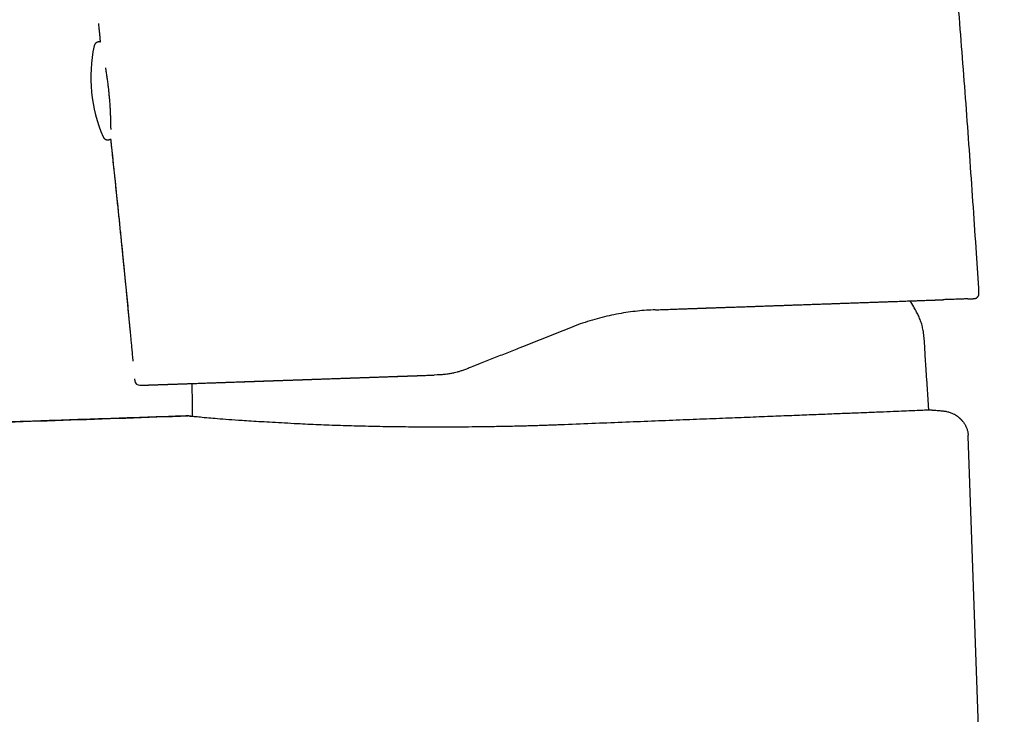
# Model space of a CAD drawing. Header units: millimetres. Extents: x 8 to 542, y 12 to 422.
# Tile 3 of 35: x 111 to 170, y 354 to 395. Entities that reach past the tile are written whole.
import ezdxf

# ---------------------------------------------------------------- set-up
doc = ezdxf.new("R2010")
doc.units = ezdxf.units.MM

msp = doc.modelspace()

# ---------------------------------------------------------------- linework, layer by layer
at = {"color": 7, "linetype": 'Continuous', "lineweight": 30}
for p, q in [((168.232, 378.654), (168.239, 378.654)), ((138.287, 374.316), (138.197, 374.28)), ((138.736, 374.495), (138.287, 374.316)), ((135.988, 373.817), (135.998, 373.814)), ((136.189, 373.821), (135.998, 373.814)), ((118.598, 373.21), (118.598, 373.21)), ((118.598, 373.21), (118.598, 373.21)), ((167.608, 370.204), (167.596, 370.203)), ((169.739, 309.164), (167.608, 370.204))]:
    msp.add_line(p, q, dxfattribs=at)
at = {"color": 7, "linetype": 'Continuous', "lineweight": 30, "flags": 128}
for points in [[(164.377, 377.845), (164.261, 378.038), (164.16, 378.202)], [(121.484, 371.403), (120.7, 371.376), (120.393, 371.365)]]:
    msp.add_lwpolyline(points, dxfattribs=at)
at = {"color": 7, "linetype": 'Continuous', "lineweight": 30}
for centre, radius, start, end in [((124.695, 391.446), 9, 168.26078, 203.14393), ((118.587, 373.51), 0.3, 185.2589, 272.00049)]:
    msp.add_arc(centre, radius, start, end, dxfattribs=at)
for points, knots in [([(168.241, 378.654), (168.191, 379.443), (168.084, 381.138), (167.91, 383.74), (167.722, 386.459), (167.525, 389.178), (167.322, 391.896), (167.111, 394.613), (166.926, 396.922), (166.809, 398.324), (166.768, 398.821)], [0, 0, 0, 0, 0.117234, 0.252028, 0.386823, 0.521617, 0.656412, 0.791207, 0.926001, 1, 1, 1, 1]), ([(116.139, 394.606), (116.139, 394.603), (116.141, 394.58), (116.146, 394.538), (116.154, 394.456), (116.165, 394.352), (116.178, 394.227), (116.19, 394.107), (116.202, 393.984), (116.215, 393.859), (116.228, 393.729), (116.24, 393.612), (116.247, 393.538), (116.251, 393.507)], [0, 0, 0, 0, 0.008852, 0.060902, 0.114968, 0.232733, 0.346335, 0.455781, 0.56108, 0.68105, 0.798309, 0.915484, 1, 1, 1, 1]), ([(116.251, 393.507), (116.244, 393.509), (116.229, 393.512), (116.206, 393.515), (116.182, 393.517), (116.158, 393.516), (116.134, 393.514), (116.111, 393.509), (116.089, 393.504), (116.067, 393.496), (116.047, 393.487), (116.027, 393.477), (116.008, 393.465), (115.991, 393.452), (115.974, 393.438), (115.959, 393.423), (115.945, 393.408), (115.933, 393.391), (115.922, 393.375), (115.912, 393.357), (115.903, 393.34), (115.896, 393.323), (115.89, 393.305), (115.886, 393.29), (115.884, 393.281), (115.883, 393.277)], [0, 0, 0, 0, 0.042765, 0.093533, 0.143713, 0.193204, 0.242052, 0.290292, 0.337952, 0.385047, 0.431588, 0.477576, 0.523007, 0.56787, 0.612149, 0.655818, 0.698844, 0.741185, 0.782787, 0.823582, 0.863485, 0.902386, 0.940144, 0.976568, 1, 1, 1, 1]), ([(116.554, 391.985), (116.557, 391.966), (116.565, 391.915), (116.579, 391.83), (116.597, 391.72), (116.616, 391.599), (116.636, 391.467), (116.655, 391.334), (116.673, 391.202), (116.691, 391.069), (116.707, 390.938), (116.721, 390.816), (116.734, 390.703), (116.745, 390.597), (116.756, 390.486), (116.767, 390.371), (116.778, 390.253), (116.788, 390.132), (116.798, 390.008), (116.807, 389.882), (116.816, 389.757), (116.824, 389.633), (116.831, 389.513), (116.837, 389.391), (116.843, 389.269), (116.848, 389.154), (116.852, 389.047), (116.856, 388.95), (116.859, 388.855), (116.861, 388.766), (116.863, 388.68), (116.864, 388.594), (116.865, 388.508), (116.866, 388.423), (116.867, 388.367), (116.867, 388.341), (116.867, 388.34)], [0, 0, 0, 0, 0.016309, 0.043429, 0.070399, 0.1052, 0.139679, 0.173714, 0.207312, 0.240486, 0.273248, 0.305612, 0.330845, 0.356951, 0.384137, 0.412411, 0.441774, 0.471675, 0.502627, 0.534629, 0.567678, 0.598627, 0.630431, 0.663087, 0.696586, 0.730925, 0.760172, 0.78938, 0.818169, 0.84654, 0.8745, 0.902055, 0.934605, 0.966595, 0.998023, 1, 1, 1, 1]), ([(116.419, 387.909), (116.421, 387.905), (116.426, 387.894), (116.434, 387.878), (116.445, 387.86), (116.457, 387.843), (116.471, 387.827), (116.486, 387.811), (116.502, 387.797), (116.519, 387.783), (116.538, 387.771), (116.557, 387.76), (116.577, 387.751), (116.598, 387.743), (116.619, 387.736), (116.641, 387.731), (116.665, 387.728), (116.689, 387.727), (116.713, 387.727), (116.737, 387.729), (116.76, 387.734), (116.782, 387.74), (116.804, 387.747), (116.825, 387.756), (116.843, 387.766), (116.855, 387.773), (116.86, 387.776)], [0, 0, 0, 0, 0.028542, 0.066023, 0.105025, 0.145051, 0.185766, 0.226953, 0.268475, 0.310239, 0.352183, 0.394264, 0.436451, 0.478721, 0.521056, 0.563443, 0.610361, 0.656735, 0.702472, 0.747613, 0.792193, 0.836235, 0.879756, 0.922764, 0.965262, 1, 1, 1, 1]), ([(116.86, 387.777), (116.86, 387.774), (116.869, 387.689), (116.879, 387.594), (116.889, 387.502), (116.89, 387.491)], [0, 0, 0, 0, 0.0311348, 0.888724, 1, 1, 1, 1]), ([(116.861, 387.771), (116.908, 387.326), (117.004, 386.436), (117.143, 385.101), (117.305, 383.544), (117.488, 381.764), (117.671, 379.928), (117.836, 378.258), (117.933, 377.257), (117.981, 376.756)], [0, 0, 0, 0, 0.1212089, 0.2424181, 0.3636273, 0.5454444, 0.7272616, 0.8636307, 1, 1, 1, 1]), ([(116.893, 387.469), (116.9, 387.403), (116.916, 387.25), (116.942, 387.006), (116.971, 386.736), (117, 386.459), (117.03, 386.175), (117.06, 385.885), (117.091, 385.588), (117.126, 385.255), (117.164, 384.887), (117.206, 384.481), (117.249, 384.068), (117.293, 383.646), (117.338, 383.219), (117.383, 382.787), (117.427, 382.35), (117.473, 381.905), (117.51, 381.537), (117.539, 381.249), (117.56, 381.042), (117.58, 380.833), (117.601, 380.625), (117.622, 380.42), (117.641, 380.221), (117.66, 380.029), (117.679, 379.842), (117.698, 379.65), (117.717, 379.454), (117.737, 379.253), (117.756, 379.061), (117.774, 378.877), (117.791, 378.7), (117.807, 378.539), (117.821, 378.393), (117.834, 378.261), (117.847, 378.135), (117.859, 378.015), (117.87, 377.901), (117.88, 377.793), (117.89, 377.692), (117.899, 377.596), (117.907, 377.518), (117.913, 377.454), (117.918, 377.402), (117.924, 377.345), (117.93, 377.284), (117.936, 377.217), (117.943, 377.145), (117.951, 377.066), (117.959, 376.978), (117.969, 376.881), (117.978, 376.778), (117.989, 376.669), (118, 376.552), (118.012, 376.425), (118.025, 376.29), (118.039, 376.147), (118.053, 375.997), (118.068, 375.841), (118.083, 375.681), (118.099, 375.517), (118.114, 375.35), (118.131, 375.177), (118.148, 374.998), (118.165, 374.815), (118.177, 374.691), (118.183, 374.629)], [0, 0, 0, 0, 0.015355, 0.03588, 0.056934, 0.078516, 0.100624, 0.123258, 0.146416, 0.170005, 0.200984, 0.232581, 0.264799, 0.29764, 0.331106, 0.364581, 0.398656, 0.433327, 0.46859, 0.484579, 0.500686, 0.51691, 0.533251, 0.549388, 0.564794, 0.579763, 0.594295, 0.60839, 0.624601, 0.640193, 0.655168, 0.669525, 0.683265, 0.696387, 0.70712, 0.717401, 0.72723, 0.736608, 0.745533, 0.753859, 0.761749, 0.769202, 0.77622, 0.780037, 0.784037, 0.788434, 0.793227, 0.798418, 0.804005, 0.809988, 0.817029, 0.824549, 0.832548, 0.841027, 0.849986, 0.860012, 0.870577, 0.881681, 0.893326, 0.90551, 0.918236, 0.930731, 0.94371, 0.957174, 0.971125, 0.985566, 1, 1, 1, 1]), ([(149.095, 377.675), (149.164, 377.677), (149.3, 377.682), (149.499, 377.689), (149.692, 377.696), (149.877, 377.702), (150.054, 377.709), (150.224, 377.714), (150.385, 377.72), (150.54, 377.726), (150.69, 377.731), (150.833, 377.736), (150.971, 377.741), (151.101, 377.745), (151.225, 377.75), (151.343, 377.754), (151.453, 377.758), (151.557, 377.761), (151.654, 377.765), (151.745, 377.768), (151.829, 377.771), (151.906, 377.774), (151.977, 377.776), (152.041, 377.779), (152.097, 377.781), (152.147, 377.782), (152.192, 377.784), (152.238, 377.786), (152.286, 377.788), (152.336, 377.789), (152.399, 377.792), (152.476, 377.794), (152.567, 377.797), (152.663, 377.801), (152.766, 377.804), (152.872, 377.808), (152.984, 377.812), (153.1, 377.816), (153.222, 377.82), (153.357, 377.824), (153.504, 377.829), (153.661, 377.834), (153.816, 377.84), (153.97, 377.845), (154.121, 377.85), (154.317, 377.857), (154.555, 377.865), (154.832, 377.875), (155.103, 377.884), (155.367, 377.893), (155.625, 377.902), (155.879, 377.911), (156.138, 377.92), (156.402, 377.93), (156.669, 377.939), (156.932, 377.948), (157.19, 377.957), (157.474, 377.967), (157.784, 377.978), (158.119, 377.99), (158.45, 378.001), (158.776, 378.013), (159.098, 378.024), (159.409, 378.035), (159.709, 378.045), (159.999, 378.056), (160.285, 378.066), (160.567, 378.075), (160.844, 378.085), (161.117, 378.095), (161.385, 378.104), (161.648, 378.113), (161.907, 378.122), (162.159, 378.131), (162.406, 378.14), (162.646, 378.148), (162.882, 378.157), (163.107, 378.165), (163.321, 378.172), (163.526, 378.179), (163.726, 378.186), (163.921, 378.193), (164.112, 378.2), (164.298, 378.206), (164.462, 378.212), (164.606, 378.217), (164.732, 378.222), (164.857, 378.226), (164.983, 378.231), (165.109, 378.235), (165.234, 378.239), (165.359, 378.244), (165.464, 378.247), (165.548, 378.25), (165.612, 378.253), (165.671, 378.255), (165.727, 378.257), (165.78, 378.259), (165.829, 378.26), (165.875, 378.262), (165.915, 378.263), (165.949, 378.264), (165.979, 378.265), (166.007, 378.266), (166.035, 378.267), (166.064, 378.268), (166.091, 378.269), (166.108, 378.27), (166.115, 378.27)], [0, 0, 0, 0, 0.0092109, 0.0181176, 0.0267208, 0.0350212, 0.0430194, 0.0505811, 0.0578525, 0.0648338, 0.0715255, 0.0780558, 0.0842854, 0.0902146, 0.0958438, 0.1011731, 0.106203, 0.1109336, 0.115365, 0.1194975, 0.1233312, 0.1268661, 0.1301025, 0.1330404, 0.1356799, 0.1378373, 0.139833, 0.1419267, 0.144135, 0.1464579, 0.1488953, 0.1528391, 0.1570502, 0.1615285, 0.1662739, 0.1712866, 0.1764697, 0.1819106, 0.1876092, 0.1935656, 0.200979, 0.2084387, 0.2158198, 0.2231224, 0.2303468, 0.2374933, 0.2511923, 0.2645984, 0.2777132, 0.2905388, 0.3031888, 0.315746, 0.3282114, 0.3418188, 0.3553181, 0.3687024, 0.3819412, 0.3950897, 0.4128193, 0.4305306, 0.4482269, 0.4659115, 0.4835873, 0.5012549, 0.5179083, 0.5345602, 0.5512139, 0.5678717, 0.5845297, 0.6011884, 0.617851, 0.6345207, 0.6512009, 0.6678964, 0.6843141, 0.7007552, 0.7172229, 0.7336976, 0.7489175, 0.764117, 0.7793003, 0.7944702, 0.8096296, 0.8247811, 0.8399787, 0.8506533, 0.8615508, 0.8726722, 0.8840182, 0.89559, 0.9073886, 0.9194154, 0.9316678, 0.9384004, 0.9448471, 0.9510079, 0.9568826, 0.9624711, 0.9677735, 0.9727894, 0.9775188, 0.9810337, 0.9843715, 0.9875321, 0.9906871, 0.9940541, 0.9976339, 1, 1, 1, 1]), ([(167.574, 378.322), (167.571, 378.322), (167.537, 378.321), (167.456, 378.318), (167.332, 378.313), (167.193, 378.308), (167.04, 378.303), (166.872, 378.297), (166.674, 378.29), (166.437, 378.282), (166.242, 378.275), (166.126, 378.271), (166.111, 378.27)], [0, 0, 0, 0, 0.009344, 0.121957, 0.234497, 0.347027, 0.459612, 0.572316, 0.685204, 0.831641, 0.977098, 1, 1, 1, 1]), ([(167.578, 378.322), (167.591, 378.323), (167.62, 378.324), (167.661, 378.325), (167.702, 378.327), (167.74, 378.328), (167.775, 378.329), (167.807, 378.33), (167.836, 378.331), (167.857, 378.332), (167.871, 378.333), (167.878, 378.333), (167.886, 378.333), (167.893, 378.333), (167.901, 378.334), (167.909, 378.334), (167.916, 378.334), (167.924, 378.335), (167.931, 378.335), (167.938, 378.335), (167.944, 378.336), (167.947, 378.336), (167.95, 378.336), (167.953, 378.336), (167.955, 378.336), (167.957, 378.336), (167.96, 378.336), (167.962, 378.336), (167.964, 378.337), (167.967, 378.337), (167.971, 378.337), (167.974, 378.337), (167.978, 378.338), (167.982, 378.338), (167.985, 378.339), (167.989, 378.339), (167.992, 378.34), (167.995, 378.34), (167.997, 378.341), (167.999, 378.341), (168.004, 378.342), (168.014, 378.345), (168.028, 378.348), (168.043, 378.354), (168.06, 378.36), (168.076, 378.368), (168.097, 378.379), (168.121, 378.395), (168.143, 378.414), (168.161, 378.432), (168.175, 378.448), (168.188, 378.466), (168.202, 378.487), (168.215, 378.513), (168.226, 378.543), (168.235, 378.577), (168.241, 378.615), (168.24, 378.641), (168.24, 378.654)], [0, 0, 0, 0, 0.049932, 0.110922, 0.171907, 0.232888, 0.293874, 0.355162, 0.417507, 0.480954, 0.50192, 0.523006, 0.544212, 0.566169, 0.589466, 0.614105, 0.638567, 0.664226, 0.691084, 0.719145, 0.748411, 0.760386, 0.772553, 0.784911, 0.797461, 0.810203, 0.823135, 0.835588, 0.84701, 0.859908, 0.871178, 0.880821, 0.888843, 0.895249, 0.898827, 0.901612, 0.90363, 0.904374, 0.904983, 0.905436, 0.906105, 0.908553, 0.911942, 0.915565, 0.919405, 0.923463, 0.927728, 0.935056, 0.942246, 0.946942, 0.951544, 0.95622, 0.961693, 0.968006, 0.975097, 0.982877, 0.991226, 1, 1, 1, 1]), ([(149.089, 377.673), (148.915, 377.666), (148.563, 377.65), (148.027, 377.602), (147.48, 377.534), (146.923, 377.443), (146.359, 377.329), (145.791, 377.191), (145.219, 377.028), (144.642, 376.839), (144.259, 376.692), (144.066, 376.618)], [0, 0, 0, 0, 0.1026906, 0.2076624, 0.3149472, 0.4245749, 0.5365734, 0.6489052, 0.7635726, 0.8805973, 1, 1, 1, 1]), ([(165.102, 374.319), (165.093, 374.447), (165.075, 374.703), (165.055, 375.089), (165.04, 375.408), (165.026, 375.659), (165.014, 375.842), (164.998, 376.023), (164.977, 376.203), (164.952, 376.372), (164.923, 376.528), (164.891, 376.673), (164.853, 376.816), (164.809, 376.956), (164.759, 377.095), (164.704, 377.228), (164.646, 377.357), (164.583, 377.481), (164.517, 377.603), (164.448, 377.725), (164.401, 377.805), (164.377, 377.845)], [0, 0, 0, 0, 0.105174, 0.211031, 0.317503, 0.367733, 0.417861, 0.467791, 0.517448, 0.566779, 0.607628, 0.648254, 0.68869, 0.728985, 0.769202, 0.809405, 0.847354, 0.885381, 0.923507, 0.961725, 1, 1, 1, 1]), ([(144.066, 376.618), (143.867, 376.539), (143.47, 376.381), (142.874, 376.143), (142.278, 375.906), (141.681, 375.668), (141.022, 375.405), (140.301, 375.118), (139.519, 374.807), (138.997, 374.599), (138.736, 374.495)], [0, 0, 0, 0, 0.1119776, 0.2239587, 0.3359491, 0.4479508, 0.5599628, 0.7066534, 0.8533395, 1, 1, 1, 1]), ([(138.197, 374.28), (138.12, 374.249), (137.972, 374.19), (137.756, 374.11), (137.556, 374.043), (137.371, 373.989), (137.183, 373.942), (136.976, 373.9), (136.737, 373.863), (136.471, 373.835), (136.286, 373.826), (136.189, 373.821)], [0, 0, 0, 0, 0.117378, 0.22604, 0.325999, 0.417254, 0.499823, 0.60332, 0.721412, 0.853723, 1, 1, 1, 1]), ([(165.276, 371.741), (165.274, 371.775), (165.255, 372.084), (165.216, 372.668), (165.16, 373.493), (165.121, 374.044), (165.102, 374.319)], [0, 0, 0, 0, 0.0391202, 0.359405, 0.6797009, 1, 1, 1, 1]), ([(118.278, 373.598), (118.281, 373.566), (118.284, 373.527), (118.288, 373.489), (118.288, 373.483)], [0, 0, 0, 0, 0.8429083, 1, 1, 1, 1]), ([(118.587, 373.21), (118.587, 373.21), (118.588, 373.21), (118.591, 373.21), (118.596, 373.21), (118.602, 373.21), (118.609, 373.211), (118.617, 373.211), (118.627, 373.211), (118.637, 373.211), (118.649, 373.212), (118.662, 373.212), (118.675, 373.213), (118.688, 373.213), (118.702, 373.214), (118.716, 373.214), (118.731, 373.215), (118.745, 373.215), (118.759, 373.215), (118.773, 373.216), (118.787, 373.216), (118.8, 373.217), (118.818, 373.217), (118.843, 373.218), (118.876, 373.219), (118.911, 373.221), (118.949, 373.222), (118.99, 373.223), (119.034, 373.225), (119.081, 373.226), (119.131, 373.228), (119.184, 373.23), (119.242, 373.232), (119.303, 373.234), (119.369, 373.236), (119.439, 373.239), (119.504, 373.241), (119.562, 373.243), (119.612, 373.245), (119.662, 373.247), (119.713, 373.248), (119.763, 373.25), (119.812, 373.252), (119.86, 373.253), (119.907, 373.255), (119.956, 373.257), (120.006, 373.259), (120.058, 373.26), (120.108, 373.262), (120.153, 373.264), (120.193, 373.265), (120.229, 373.266), (120.264, 373.267), (120.304, 373.269), (120.351, 373.27), (120.405, 373.272), (120.462, 373.274), (120.521, 373.276), (120.586, 373.278), (120.658, 373.281), (120.735, 373.284), (120.817, 373.286), (120.903, 373.289), (120.993, 373.292), (121.088, 373.296), (121.187, 373.299), (121.288, 373.303), (121.39, 373.306), (121.492, 373.31), (121.598, 373.313), (121.706, 373.317), (121.827, 373.321), (121.96, 373.326), (122.104, 373.331), (122.252, 373.336), (122.404, 373.341), (122.558, 373.347), (122.712, 373.352), (122.866, 373.357), (123.013, 373.362), (123.155, 373.367), (123.292, 373.372), (123.427, 373.377), (123.564, 373.382), (123.717, 373.387), (123.888, 373.393), (124.077, 373.399), (124.275, 373.406), (124.483, 373.413), (124.7, 373.421), (124.922, 373.429), (125.15, 373.437), (125.385, 373.445), (125.625, 373.453), (125.872, 373.462), (126.124, 373.471), (126.381, 373.479), (126.641, 373.489), (126.902, 373.498), (127.165, 373.507), (127.432, 373.516), (127.686, 373.525), (127.927, 373.533), (128.155, 373.541), (128.384, 373.549), (128.616, 373.557), (128.849, 373.565), (129.085, 373.574), (129.304, 373.581), (129.504, 373.588), (129.683, 373.594), (129.858, 373.6), (130.029, 373.606), (130.195, 373.612), (130.357, 373.618), (130.49, 373.623), (130.593, 373.626), (130.669, 373.629), (130.747, 373.631), (130.827, 373.634), (130.914, 373.637), (131.007, 373.641), (131.106, 373.644), (131.212, 373.648), (131.326, 373.652), (131.447, 373.656), (131.576, 373.66), (131.713, 373.665), (131.857, 373.67), (132.008, 373.675), (132.166, 373.681), (132.332, 373.687), (132.506, 373.693), (132.686, 373.699), (132.874, 373.706), (133.07, 373.713), (133.272, 373.72), (133.48, 373.727), (133.694, 373.735), (133.916, 373.742), (134.147, 373.75), (134.386, 373.759), (134.635, 373.768), (134.891, 373.777), (135.155, 373.786), (135.426, 373.795), (135.705, 373.805), (135.893, 373.812), (135.988, 373.815)], [0, 0, 0, 0, 0.000905, 0.007652, 0.014217, 0.020601, 0.026803, 0.032823, 0.038663, 0.044878, 0.050875, 0.056653, 0.062214, 0.067557, 0.072682, 0.07759, 0.082281, 0.086756, 0.091013, 0.094985, 0.098747, 0.102301, 0.105647, 0.113112, 0.120696, 0.128403, 0.136234, 0.144189, 0.152267, 0.160469, 0.168796, 0.17728, 0.185967, 0.194857, 0.203951, 0.213248, 0.22275, 0.228705, 0.234724, 0.240621, 0.246335, 0.251867, 0.257123, 0.262205, 0.267111, 0.271841, 0.277083, 0.28209, 0.286862, 0.291398, 0.294798, 0.298051, 0.301159, 0.304214, 0.308721, 0.313398, 0.318246, 0.323264, 0.328452, 0.334443, 0.340646, 0.347061, 0.353687, 0.360525, 0.367573, 0.374833, 0.382304, 0.389176, 0.396218, 0.403427, 0.410722, 0.417918, 0.427182, 0.436265, 0.445167, 0.454503, 0.463632, 0.472553, 0.481266, 0.489771, 0.497307, 0.504681, 0.511899, 0.51906, 0.526257, 0.535733, 0.545264, 0.554849, 0.565174, 0.575555, 0.586009, 0.596575, 0.607252, 0.618034, 0.628917, 0.6399, 0.650914, 0.661921, 0.672726, 0.683528, 0.694331, 0.705136, 0.714064, 0.722991, 0.731918, 0.740847, 0.749779, 0.758715, 0.767621, 0.77444, 0.781073, 0.78752, 0.79378, 0.799853, 0.805739, 0.811438, 0.81421, 0.816936, 0.819632, 0.822509, 0.825627, 0.828924, 0.832454, 0.836217, 0.840214, 0.844532, 0.849094, 0.8539, 0.85895, 0.864243, 0.86978, 0.875561, 0.881573, 0.887828, 0.894325, 0.901065, 0.908047, 0.915139, 0.922464, 0.93002, 0.937807, 0.945989, 0.954409, 0.963064, 0.971954, 0.981075, 0.990424, 1, 1, 1, 1]), ([(123.554, 373.381), (123.624, 373.383), (123.764, 373.388), (123.98, 373.396), (124.176, 373.403), (124.349, 373.409), (124.493, 373.414), (124.607, 373.418), (124.68, 373.42), (124.71, 373.421), (124.722, 373.422), (124.726, 373.422), (124.73, 373.422), (124.734, 373.422), (124.741, 373.422), (124.753, 373.423), (124.77, 373.423), (124.79, 373.424), (124.815, 373.425), (124.845, 373.426), (124.879, 373.427), (124.918, 373.428), (124.961, 373.43), (125.008, 373.432), (125.06, 373.433), (125.116, 373.435), (125.176, 373.437), (125.24, 373.44), (125.289, 373.441), (125.322, 373.442), (125.336, 373.443), (125.35, 373.443), (125.365, 373.444), (125.378, 373.444), (125.389, 373.445), (125.399, 373.445), (125.429, 373.446), (125.479, 373.448), (125.559, 373.451), (125.648, 373.454), (125.746, 373.457), (125.831, 373.46), (125.902, 373.463), (125.959, 373.465), (125.997, 373.466), (126.018, 373.467), (126.023, 373.467), (126.029, 373.467), (126.034, 373.467), (126.04, 373.467), (126.045, 373.468), (126.054, 373.468), (126.066, 373.468), (126.084, 373.469), (126.106, 373.47), (126.133, 373.471), (126.165, 373.472), (126.203, 373.473), (126.245, 373.475), (126.292, 373.476), (126.344, 373.478), (126.401, 373.48), (126.462, 373.482), (126.529, 373.484), (126.6, 373.487), (126.654, 373.489), (126.69, 373.49), (126.705, 373.491), (126.721, 373.491), (126.737, 373.492), (126.752, 373.492), (126.764, 373.493), (126.775, 373.493), (126.806, 373.494), (126.859, 373.496), (126.945, 373.499), (127.041, 373.502), (127.148, 373.506), (127.229, 373.509), (127.286, 373.511), (127.32, 373.512), (127.354, 373.513), (127.387, 373.514), (127.42, 373.515), (127.452, 373.517), (127.499, 373.518), (127.562, 373.52), (127.643, 373.523), (127.73, 373.526), (127.823, 373.529), (127.903, 373.532), (127.969, 373.535), (128.021, 373.536), (128.074, 373.538), (128.128, 373.54), (128.184, 373.542), (128.243, 373.544), (128.305, 373.546), (128.381, 373.549), (128.465, 373.552), (128.557, 373.555), (128.643, 373.558), (128.723, 373.561), (128.796, 373.563), (128.863, 373.566), (128.924, 373.568), (128.979, 373.57), (129.013, 373.571), (129.03, 373.571)], [0, 0, 0, 0, 0.046839, 0.093606, 0.140314, 0.171114, 0.201898, 0.228976, 0.240887, 0.246128, 0.246951, 0.247775, 0.248598, 0.249422, 0.250245, 0.252957, 0.25635, 0.260423, 0.265177, 0.271178, 0.277998, 0.285638, 0.294098, 0.303378, 0.313477, 0.324396, 0.336134, 0.348506, 0.361676, 0.364356, 0.367067, 0.369809, 0.372582, 0.375356, 0.377259, 0.379155, 0.381045, 0.394353, 0.407327, 0.426349, 0.444605, 0.462095, 0.473219, 0.48401, 0.49323, 0.494248, 0.495264, 0.496276, 0.497285, 0.498291, 0.499294, 0.500293, 0.502871, 0.506144, 0.510111, 0.514775, 0.520695, 0.527455, 0.535056, 0.543498, 0.552782, 0.56291, 0.573883, 0.585701, 0.598177, 0.611476, 0.614185, 0.616926, 0.619698, 0.622503, 0.625307, 0.627155, 0.628997, 0.630835, 0.643815, 0.656537, 0.675319, 0.693504, 0.711091, 0.716878, 0.722597, 0.728248, 0.73383, 0.739344, 0.74479, 0.750168, 0.762889, 0.776457, 0.790873, 0.806134, 0.82224, 0.830457, 0.838879, 0.847503, 0.856329, 0.865359, 0.87459, 0.885192, 0.895482, 0.911135, 0.925791, 0.939449, 0.952111, 0.963778, 0.974269, 0.983802, 0.992379, 1, 1, 1, 1]), ([(129.03, 373.571), (129.067, 373.573), (129.143, 373.575), (129.26, 373.579), (129.382, 373.584), (129.51, 373.588), (129.643, 373.593), (129.782, 373.598), (129.92, 373.602), (130.056, 373.607), (130.156, 373.611), (130.224, 373.613), (130.26, 373.614), (130.296, 373.616), (130.333, 373.617), (130.369, 373.618), (130.505, 373.623), (130.757, 373.632), (131.129, 373.645), (131.413, 373.654), (131.59, 373.661), (131.659, 373.663), (131.728, 373.665), (131.801, 373.668), (131.903, 373.671), (132.032, 373.676), (132.223, 373.683), (132.447, 373.69), (132.704, 373.699), (132.956, 373.708), (133.203, 373.717), (133.445, 373.725), (133.678, 373.733), (133.902, 373.741), (134.116, 373.749), (134.326, 373.756), (134.531, 373.763), (134.666, 373.768), (134.732, 373.77)], [0, 0, 0, 0, 0.021025, 0.042964, 0.065817, 0.089583, 0.114262, 0.139853, 0.166357, 0.189947, 0.214216, 0.220684, 0.2272, 0.233761, 0.24037, 0.247025, 0.25319, 0.313815, 0.382676, 0.451523, 0.46364, 0.475758, 0.487876, 0.500017, 0.513898, 0.540913, 0.567592, 0.612745, 0.65691, 0.700088, 0.742279, 0.783485, 0.823704, 0.860721, 0.896861, 0.932121, 0.966501, 1, 1, 1, 1]), ([(134.732, 373.77), (134.76, 373.771), (134.817, 373.773), (134.905, 373.776), (135, 373.779), (135.093, 373.783), (135.183, 373.786), (135.27, 373.789), (135.355, 373.792), (135.597, 373.8), (135.81, 373.808), (135.996, 373.814)], [0, 0, 0, 0, 0.065573, 0.135891, 0.210956, 0.290772, 0.356818, 0.4258, 0.49772, 0.559644, 1, 1, 1, 1]), ([(121.675, 373.316), (121.676, 373.299), (121.677, 373.205), (121.678, 373.033), (121.678, 372.879), (121.678, 372.803)], [0, 0, 0, 0, 0.100231, 0.550803, 1, 1, 1, 1]), ([(121.678, 372.803), (121.678, 372.552), (121.678, 372.075), (121.679, 371.598), (121.679, 371.372)], [0, 0, 0, 0, 0.525923, 1, 1, 1, 1]), ([(165.467, 371.749), (165.456, 371.749), (165.434, 371.748), (165.25, 371.74), (164.936, 371.727), (164.498, 371.709), (163.961, 371.687), (163.345, 371.661), (162.606, 371.631), (161.737, 371.596), (160.791, 371.558), (159.79, 371.518), (158.751, 371.477), (157.615, 371.431), (156.382, 371.382), (155.053, 371.329), (153.632, 371.273), (152.121, 371.213), (150.528, 371.15), (148.857, 371.083), (147.117, 371.014), (145.319, 370.943), (143.994, 370.889), (143.168, 370.857), (142.851, 370.845), (142.531, 370.834), (142.208, 370.824), (141.881, 370.814), (141.551, 370.805), (141.021, 370.79), (140.282, 370.774), (139.074, 370.752), (137.579, 370.737), (135.959, 370.734), (134.466, 370.742), (133.109, 370.759), (131.761, 370.786), (130.434, 370.823), (129.14, 370.87), (128.047, 370.922), (127.149, 370.971), (126.437, 371.01), (125.783, 371.049), (125.184, 371.086), (124.525, 371.128), (123.845, 371.176), (123.189, 371.226), (122.625, 371.273), (122.166, 371.317), (121.819, 371.354), (121.6, 371.381), (121.489, 371.397), (121.475, 371.4), (121.471, 371.4)], [0, 0, 0, 0, 0.022791, 0.046749, 0.071874, 0.098165, 0.120041, 0.142663, 0.166032, 0.190147, 0.215009, 0.2363, 0.258109, 0.280437, 0.303283, 0.326648, 0.350532, 0.374934, 0.399854, 0.425293, 0.451251, 0.477727, 0.504721, 0.509309, 0.513945, 0.51863, 0.523364, 0.528146, 0.532978, 0.537858, 0.55153, 0.565572, 0.591563, 0.618735, 0.640111, 0.662166, 0.684901, 0.708317, 0.732414, 0.757192, 0.773513, 0.789445, 0.804989, 0.820144, 0.834912, 0.858659, 0.881329, 0.902922, 0.927412, 0.950352, 0.971744, 0.99159, 1, 1, 1, 1]), ([(165.467, 371.749), (165.566, 371.741), (165.766, 371.726), (165.965, 371.71), (166.065, 371.702)], [0, 0, 0, 0, 0.499845, 1, 1, 1, 1]), ([(166.065, 371.702), (166.1, 371.698), (166.17, 371.691), (166.274, 371.673), (166.377, 371.65), (166.478, 371.62), (166.578, 371.585), (166.673, 371.545), (166.734, 371.513), (166.764, 371.498)], [0, 0, 0, 0, 0.143865, 0.287805, 0.431783, 0.575758, 0.71969, 0.863545, 1, 1, 1, 1]), ([(121.471, 371.403), (121.076, 371.389), (120.03, 371.353), (118.335, 371.295), (116.385, 371.228), (114.437, 371.161), (112.492, 371.094), (110.628, 371.03), (108.847, 370.968), (107.15, 370.91), (105.756, 370.862), (104.663, 370.824), (103.87, 370.797), (103.08, 370.769), (102.292, 370.742), (101.484, 370.714), (100.655, 370.685), (99.809, 370.656), (98.969, 370.627), (98.138, 370.598), (97.314, 370.569), (96.513, 370.542), (95.735, 370.515), (94.98, 370.488), (94.232, 370.463), (93.491, 370.437), (92.758, 370.411), (92.032, 370.386), (91.313, 370.362), (90.602, 370.337), (89.898, 370.313), (89.206, 370.289), (88.526, 370.265), (87.857, 370.242), (87.196, 370.219), (86.552, 370.197), (85.927, 370.176), (85.319, 370.155), (84.849, 370.138), (84.515, 370.127), (84.315, 370.12), (84.116, 370.113), (83.917, 370.106), (83.718, 370.1), (83.516, 370.093), (83.297, 370.085), (83.061, 370.077), (82.805, 370.068), (82.543, 370.059), (82.273, 370.05), (81.996, 370.04), (81.718, 370.031), (81.438, 370.021), (81.157, 370.011), (80.87, 370.001), (80.576, 369.991), (80.27, 369.981), (79.951, 369.97), (79.619, 369.958), (79.281, 369.947), (78.935, 369.935), (78.582, 369.923), (78.229, 369.911), (77.877, 369.899), (77.525, 369.886), (77.168, 369.874), (76.804, 369.862), (76.434, 369.849), (76.059, 369.836), (75.677, 369.823), (75.29, 369.81), (74.897, 369.796), (74.5, 369.782), (74.101, 369.769), (73.698, 369.755), (73.289, 369.741), (72.85, 369.726), (72.38, 369.709), (71.879, 369.692), (71.37, 369.675), (70.854, 369.657), (70.331, 369.639), (69.8, 369.621), (69.279, 369.603), (68.765, 369.585), (68.262, 369.567), (67.752, 369.55), (67.237, 369.532), (66.717, 369.514), (66.156, 369.495), (65.554, 369.474), (64.91, 369.452), (64.258, 369.429), (63.6, 369.406), (62.939, 369.384), (62.276, 369.361), (61.61, 369.338), (60.939, 369.314), (60.232, 369.29), (59.487, 369.264), (58.706, 369.237), (57.918, 369.209), (57.124, 369.182), (56.325, 369.154), (55.522, 369.125), (54.713, 369.097), (53.831, 369.066), (52.874, 369.033), (51.844, 368.997), (50.809, 368.961), (49.772, 368.926), (48.805, 368.893), (47.908, 368.864), (47.082, 368.838), (46.258, 368.811), (45.436, 368.783), (44.617, 368.753), (43.801, 368.719), (42.989, 368.681), (42.207, 368.64), (41.456, 368.595), (40.735, 368.547), (40.015, 368.494), (39.298, 368.437), (38.582, 368.374), (37.867, 368.307), (37.153, 368.234), (36.439, 368.157), (35.726, 368.075), (35.012, 367.988), (34.297, 367.896), (33.581, 367.798), (32.863, 367.696), (32.195, 367.595), (31.576, 367.499), (31.007, 367.406), (30.434, 367.31), (29.859, 367.211), (29.282, 367.108), (28.897, 367.036), (28.704, 367)], [0, 0, 0, 0, 0.012782, 0.033769, 0.054763, 0.075744, 0.096695, 0.117597, 0.135937, 0.154216, 0.172421, 0.180976, 0.189511, 0.198025, 0.206515, 0.214947, 0.224145, 0.233262, 0.242299, 0.251255, 0.260127, 0.268914, 0.277122, 0.285253, 0.293306, 0.301282, 0.309179, 0.316996, 0.324733, 0.33239, 0.339966, 0.34746, 0.354741, 0.361942, 0.369063, 0.376104, 0.382721, 0.389265, 0.395736, 0.397898, 0.400052, 0.402198, 0.404335, 0.406466, 0.408634, 0.41086, 0.41353, 0.416278, 0.419105, 0.422009, 0.424991, 0.42805, 0.431006, 0.434029, 0.437122, 0.440282, 0.44351, 0.447008, 0.450582, 0.454231, 0.457955, 0.461754, 0.465627, 0.469347, 0.473132, 0.476983, 0.480898, 0.484878, 0.488922, 0.493029, 0.4972, 0.501433, 0.505729, 0.510008, 0.514347, 0.518744, 0.523199, 0.528521, 0.533923, 0.539403, 0.54496, 0.550593, 0.556302, 0.562084, 0.567449, 0.572874, 0.578359, 0.583902, 0.589503, 0.59516, 0.602021, 0.60896, 0.615974, 0.623062, 0.630222, 0.637321, 0.644484, 0.651709, 0.658994, 0.667342, 0.675759, 0.684243, 0.692788, 0.701391, 0.710047, 0.718751, 0.727499, 0.73855, 0.749651, 0.760791, 0.771958, 0.783141, 0.792039, 0.800929, 0.809805, 0.818659, 0.827483, 0.83627, 0.845019, 0.853734, 0.861533, 0.86931, 0.877069, 0.884813, 0.892547, 0.900273, 0.907998, 0.915723, 0.923455, 0.931197, 0.938955, 0.946735, 0.954543, 0.962386, 0.968576, 0.974795, 0.981047, 0.987335, 0.993663, 1, 1, 1, 1]), ([(47.415, 368.848), (47.712, 368.858), (49.574, 368.921), (53.094, 369.041), (58.056, 369.216), (63.264, 369.396), (69.248, 369.603), (75.997, 369.835), (83.486, 370.093), (91.11, 370.355), (98.788, 370.622), (106.443, 370.887), (113.995, 371.147), (118.986, 371.318), (121.452, 371.403)], [0, 0, 0, 0, 0.012029, 0.07543, 0.142626, 0.213128, 0.286451, 0.38509, 0.486602, 0.589925, 0.693993, 0.797739, 0.900097, 1, 1, 1, 1]), ([(121.531, 371.395), (121.535, 371.395), (121.55, 371.394), (121.625, 371.386), (121.679, 371.381)], [0, 0, 0, 0, 0.286615, 1, 1, 1, 1]), ([(167.297, 371.053), (167.296, 371.055), (167.294, 371.057), (167.29, 371.062), (167.286, 371.067), (167.282, 371.072), (167.277, 371.078), (167.272, 371.084), (167.267, 371.09), (167.261, 371.096), (167.256, 371.102), (167.251, 371.108), (167.247, 371.112), (167.242, 371.118), (167.236, 371.126), (167.226, 371.137), (167.212, 371.152), (167.197, 371.169), (167.18, 371.186), (167.163, 371.203), (167.143, 371.223), (167.12, 371.245), (167.092, 371.27), (167.066, 371.293), (167.043, 371.312), (167.021, 371.33), (166.998, 371.348), (166.972, 371.368), (166.942, 371.389), (166.909, 371.412), (166.874, 371.435), (166.838, 371.457), (166.801, 371.478), (166.777, 371.491), (166.764, 371.498)], [0, 0, 0, 0, 0.055097, 0.104629, 0.148617, 0.187095, 0.220108, 0.247732, 0.270096, 0.287446, 0.300316, 0.305464, 0.310103, 0.316791, 0.326377, 0.339035, 0.358279, 0.380641, 0.40277, 0.424496, 0.445817, 0.480452, 0.51397, 0.547579, 0.573891, 0.601542, 0.630842, 0.662053, 0.707004, 0.756147, 0.809799, 0.868204, 0.931553, 1, 1, 1, 1]), ([(167.297, 371.053), (167.296, 371.055), (167.294, 371.057), (167.292, 371.061), (167.29, 371.062)], [0, 0, 0, 0, 0.5372421, 1, 1, 1, 1]), ([(167.297, 371.053), (167.313, 371.033), (167.348, 370.986), (167.397, 370.91), (167.445, 370.826), (167.486, 370.739), (167.522, 370.651), (167.55, 370.563), (167.573, 370.475), (167.59, 370.385), (167.601, 370.315), (167.603, 370.275), (167.603, 370.266)], [0, 0, 0, 0, 0.09055, 0.203196, 0.315798, 0.428387, 0.540999, 0.647203, 0.753422, 0.859645, 0.965861, 1, 1, 1, 1]), ([(167.605, 370.204), (167.606, 370.214), (167.606, 370.235), (167.605, 370.255), (167.604, 370.266)], [0, 0, 0, 0, 0.5001847, 1, 1, 1, 1])]:
    msp.add_open_spline(points, degree=3, knots=knots, dxfattribs=at)

doc.saveas('drawing.dxf')
